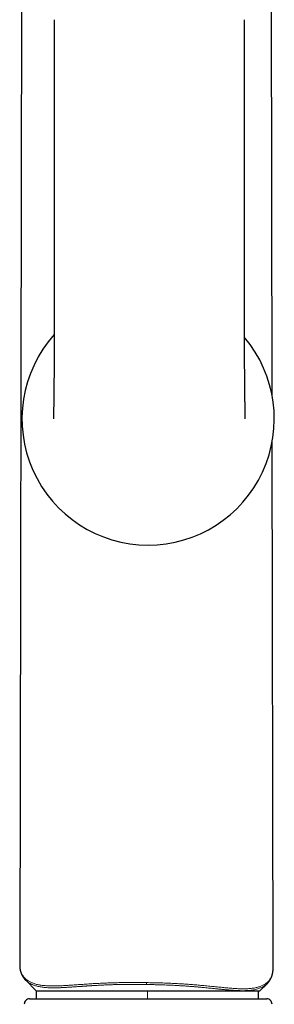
# Model space of a CAD drawing. Header units: millimetres. Extents: x 8 to 727, y 12 to 719.
# Tile 54 of 69: x 394 to 418, y 546 to 638. Entities that reach past the tile are written whole.
import ezdxf

# ---------------------------------------------------------------- set-up
doc = ezdxf.new("R2010")
doc.units = ezdxf.units.MM

msp = doc.modelspace()

# ---------------------------------------------------------------- linework, layer by layer
at = {"color": 7, "linetype": 'Continuous', "lineweight": 30}
for p, q in [((394.069, 682.33), (393.837, 549.458)), ((417.536, 602.88), (417.398, 682.33)), ((397.078, 638.158), (397.078, 608.058)), ((414.944, 608.058), (414.944, 638.158)), ((417.63, 549.155), (417.544, 598.563)), ((393.838, 549.458), (393.838, 549.45)), ((417.629, 549.147), (417.629, 549.155)), ((394.407, 548.021), (394.403, 548.025)), ((394.406, 548.019), (395.395, 547.03)), ((395.395, 547.03), (395.395, 546.282)), ((395.395, 547.03), (405.83, 547.03)), ((405.83, 547.03), (416.395, 547.03)), ((416.264, 546.282), (416.264, 547.03)), ((416.395, 547.03), (417.061, 547.696)), ((417.064, 547.701), (417.06, 547.697)), ((394.767, 546.282), (416.548, 546.282)), ((416.548, 546.282), (417.023, 546.282))]:
    msp.add_line(p, q, dxfattribs=at)
at = {"color": 252, "linetype": 'Continuous', "lineweight": 0}
msp.add_line((405.83, 546.282), (405.83, 547.03), dxfattribs=at)
at = {"color": 7, "linetype": 'Continuous', "lineweight": 30}
for centre, radius, start, end in [((405.895, 600.699), 11.844, 138.10861, 270), ((405.895, 600.699), 11.844, 270, 40.18455), ((394.767, 545.782), 0.5, 90, 182.48126), ((417.023, 545.782), 0.5, 357.51874, 90)]:
    msp.add_arc(centre, radius, start, end, dxfattribs=at)
for points, knots in [([(397.078, 608.058), (397.078, 607.954), (397.078, 607.748), (397.077, 607.442), (397.076, 607.144), (397.075, 606.876), (397.074, 606.637), (397.073, 606.426), (397.071, 606.225), (397.07, 606.024), (397.069, 605.826), (397.067, 605.633), (397.066, 605.452), (397.065, 605.31), (397.064, 605.205), (397.063, 605.136), (397.063, 605.073), (397.062, 605.015), (397.062, 604.963), (397.061, 604.917), (397.061, 604.879), (397.061, 604.841), (397.06, 604.792), (397.06, 604.728), (397.059, 604.648), (397.058, 604.552), (397.057, 604.443), (397.056, 604.324), (397.055, 604.203), (397.053, 604.079), (397.052, 603.925), (397.05, 603.738), (397.047, 603.521), (397.045, 603.331), (397.044, 603.171), (397.042, 603.041), (397.041, 602.916), (397.039, 602.793), (397.038, 602.673), (397.036, 602.557), (397.035, 602.45), (397.034, 602.353), (397.033, 602.264), (397.032, 602.183), (397.031, 602.105), (397.03, 602.019), (397.028, 601.92), (397.027, 601.812), (397.026, 601.704), (397.024, 601.598), (397.023, 601.496), (397.021, 601.391), (397.02, 601.287), (397.019, 601.185), (397.017, 601.092), (397.016, 601.009), (397.015, 600.941), (397.014, 600.886), (397.014, 600.851), (397.014, 600.826), (397.013, 600.808), (397.013, 600.79), (397.013, 600.773), (397.013, 600.757), (397.012, 600.742), (397.012, 600.728), (397.012, 600.716), (397.012, 600.705), (397.012, 600.699), (397.012, 600.697), (397.012, 600.696)], [0, 0, 0, 0, 0.0325253, 0.0645321, 0.0957434, 0.125929, 0.1488025, 0.1708499, 0.192008, 0.2122244, 0.2340009, 0.2544577, 0.2735576, 0.2912736, 0.299515, 0.3069648, 0.3135886, 0.3193867, 0.3255366, 0.3303681, 0.3339548, 0.3377695, 0.3423925, 0.3496667, 0.3583213, 0.3683512, 0.38058, 0.3934735, 0.4066567, 0.4201233, 0.4338666, 0.4573676, 0.4815848, 0.5064849, 0.5214658, 0.5366419, 0.551348, 0.5652995, 0.5803978, 0.5945334, 0.6077219, 0.6199779, 0.6313143, 0.6417427, 0.6516801, 0.6620948, 0.6767879, 0.6924024, 0.7085342, 0.7249531, 0.7416835, 0.7586624, 0.779081, 0.7995827, 0.8202256, 0.8409831, 0.861719, 0.8779849, 0.8942785, 0.9009666, 0.9085147, 0.9169638, 0.9263429, 0.9355302, 0.9455134, 0.9563243, 0.9679989, 0.9805779, 0.9941073, 1, 1, 1, 1]), ([(415.01, 600.694), (415.01, 600.694), (415.01, 600.695), (415.01, 600.698), (415.01, 600.704), (415.01, 600.712), (415.01, 600.721), (415.01, 600.732), (415.01, 600.745), (415.009, 600.758), (415.009, 600.771), (415.009, 600.784), (415.009, 600.796), (415.009, 600.808), (415.008, 600.822), (415.008, 600.837), (415.008, 600.855), (415.008, 600.876), (415.007, 600.9), (415.007, 600.926), (415.006, 600.955), (415.006, 600.983), (415.005, 601.012), (415.005, 601.038), (415.005, 601.066), (415.004, 601.095), (415.004, 601.126), (415.003, 601.156), (415.003, 601.185), (415.002, 601.213), (415.002, 601.243), (415.001, 601.277), (415.001, 601.315), (415, 601.356), (415, 601.394), (414.999, 601.426), (414.999, 601.449), (414.999, 601.47), (414.998, 601.492), (414.998, 601.519), (414.997, 601.551), (414.997, 601.592), (414.996, 601.639), (414.996, 601.69), (414.995, 601.739), (414.994, 601.786), (414.994, 601.833), (414.993, 601.88), (414.992, 601.926), (414.992, 601.969), (414.991, 602.013), (414.991, 602.059), (414.99, 602.108), (414.989, 602.153), (414.989, 602.194), (414.988, 602.229), (414.988, 602.261), (414.988, 602.29), (414.987, 602.314), (414.987, 602.334), (414.987, 602.354), (414.987, 602.378), (414.986, 602.411), (414.986, 602.453), (414.985, 602.505), (414.984, 602.562), (414.984, 602.62), (414.983, 602.691), (414.982, 602.771), (414.981, 602.86), (414.98, 602.942), (414.979, 603.015), (414.978, 603.081), (414.978, 603.144), (414.977, 603.206), (414.976, 603.27), (414.975, 603.333), (414.975, 603.395), (414.974, 603.458), (414.973, 603.521), (414.973, 603.586), (414.972, 603.643), (414.972, 603.694), (414.971, 603.74), (414.971, 603.788), (414.97, 603.841), (414.969, 603.901), (414.969, 603.968), (414.968, 604.042), (414.967, 604.123), (414.966, 604.21), (414.966, 604.3), (414.965, 604.39), (414.964, 604.476), (414.963, 604.56), (414.962, 604.65), (414.961, 604.744), (414.961, 604.843), (414.96, 604.935), (414.959, 605.088), (414.957, 605.307), (414.955, 605.522), (414.954, 605.671), (414.953, 605.755), (414.953, 605.848), (414.952, 605.951), (414.951, 606.064), (414.951, 606.188), (414.95, 606.321), (414.949, 606.464), (414.948, 606.616), (414.947, 606.778), (414.947, 606.948), (414.946, 607.138), (414.945, 607.347), (414.945, 607.577), (414.944, 607.815), (414.944, 607.976), (414.944, 608.058)], [0, 0, 0, 0, 0.004584, 0.017279, 0.02902, 0.039852, 0.049815, 0.058945, 0.068844, 0.077633, 0.085352, 0.092033, 0.097703, 0.104101, 0.110037, 0.116595, 0.123762, 0.131526, 0.139962, 0.149108, 0.157712, 0.166253, 0.173988, 0.180932, 0.187101, 0.194409, 0.201627, 0.208785, 0.214271, 0.220057, 0.226193, 0.232755, 0.23991, 0.247662, 0.255492, 0.260201, 0.264128, 0.267302, 0.270809, 0.275221, 0.280537, 0.286757, 0.294605, 0.302425, 0.30972, 0.316493, 0.322744, 0.329958, 0.33632, 0.341954, 0.347752, 0.353892, 0.360375, 0.367205, 0.371641, 0.376186, 0.380354, 0.383964, 0.387014, 0.389502, 0.39158, 0.394427, 0.398501, 0.403698, 0.410024, 0.417249, 0.424307, 0.431066, 0.442387, 0.452736, 0.462099, 0.470465, 0.477824, 0.484643, 0.491842, 0.498945, 0.505951, 0.512859, 0.519679, 0.526662, 0.533909, 0.54077, 0.545662, 0.550508, 0.555603, 0.561347, 0.567813, 0.575005, 0.582927, 0.591582, 0.600974, 0.610817, 0.62035, 0.62953, 0.638352, 0.646815, 0.657858, 0.66821, 0.677864, 0.686918, 0.716298, 0.746145, 0.754037, 0.762592, 0.772206, 0.782874, 0.794584, 0.807323, 0.821073, 0.835814, 0.851519, 0.868154, 0.88568, 0.904051, 0.926706, 0.950343, 0.974828, 1, 1, 1, 1]), ([(393.837, 549.457), (393.837, 549.444), (393.837, 549.419), (393.838, 549.383), (393.839, 549.351), (393.84, 549.323), (393.842, 549.299), (393.843, 549.278), (393.845, 549.26), (393.846, 549.24), (393.848, 549.217), (393.851, 549.19), (393.855, 549.163), (393.858, 549.138), (393.861, 549.115), (393.864, 549.094), (393.868, 549.071), (393.872, 549.046), (393.877, 549.02), (393.883, 548.993), (393.89, 548.962), (393.897, 548.929), (393.906, 548.895), (393.914, 548.864), (393.922, 548.835), (393.931, 548.807), (393.939, 548.781), (393.948, 548.755), (393.957, 548.727), (393.969, 548.696), (393.981, 548.664), (393.994, 548.632), (394.007, 548.601), (394.02, 548.572), (394.033, 548.546), (394.044, 548.523), (394.054, 548.503), (394.064, 548.484), (394.074, 548.465), (394.087, 548.441), (394.103, 548.412), (394.123, 548.378), (394.144, 548.344), (394.165, 548.313), (394.185, 548.282), (394.206, 548.253), (394.228, 548.224), (394.25, 548.194), (394.272, 548.167), (394.294, 548.141), (394.315, 548.116), (394.341, 548.088), (394.371, 548.055), (394.393, 548.032), (394.405, 548.02)], [0, 0, 0, 0, 0.02267, 0.04342, 0.062255, 0.079181, 0.0942, 0.107315, 0.118567, 0.12922, 0.146039, 0.162955, 0.17989, 0.195602, 0.209932, 0.222894, 0.237078, 0.253007, 0.270672, 0.288779, 0.306342, 0.33002, 0.352259, 0.372437, 0.391216, 0.410885, 0.427099, 0.444192, 0.463289, 0.484556, 0.50799, 0.530136, 0.551908, 0.572833, 0.59156, 0.608006, 0.622055, 0.635684, 0.649431, 0.663298, 0.688348, 0.71373, 0.739005, 0.764543, 0.786318, 0.809346, 0.832613, 0.855423, 0.878547, 0.898537, 0.920279, 0.944341, 0.970911, 1, 1, 1, 1]), ([(417.062, 547.696), (417.073, 547.708), (417.095, 547.73), (417.124, 547.762), (417.149, 547.789), (417.17, 547.813), (417.189, 547.836), (417.206, 547.858), (417.222, 547.878), (417.238, 547.899), (417.257, 547.925), (417.279, 547.955), (417.302, 547.99), (417.324, 548.025), (417.343, 548.055), (417.358, 548.081), (417.371, 548.104), (417.384, 548.126), (417.396, 548.148), (417.407, 548.17), (417.417, 548.191), (417.428, 548.213), (417.439, 548.237), (417.451, 548.263), (417.464, 548.292), (417.476, 548.32), (417.489, 548.353), (417.502, 548.39), (417.516, 548.43), (417.529, 548.467), (417.539, 548.502), (417.549, 548.536), (417.558, 548.568), (417.566, 548.6), (417.573, 548.631), (417.58, 548.664), (417.587, 548.698), (417.594, 548.734), (417.601, 548.773), (417.607, 548.812), (417.612, 548.85), (417.616, 548.887), (417.619, 548.918), (417.621, 548.944), (417.623, 548.965), (417.625, 548.991), (417.627, 549.019), (417.628, 549.049), (417.629, 549.081), (417.63, 549.116), (417.63, 549.141), (417.63, 549.154)], [0, 0, 0, 0, 0.027754, 0.053212, 0.076384, 0.097406, 0.11648, 0.13332, 0.149296, 0.165333, 0.18143, 0.20978, 0.23645, 0.261631, 0.286873, 0.303722, 0.320419, 0.336844, 0.352789, 0.368249, 0.383677, 0.398032, 0.414809, 0.434011, 0.454454, 0.47416, 0.49309, 0.522016, 0.548764, 0.57346, 0.596752, 0.618724, 0.639962, 0.660188, 0.680381, 0.700431, 0.721834, 0.745208, 0.770293, 0.79468, 0.81779, 0.839943, 0.862656, 0.875474, 0.888736, 0.904402, 0.922948, 0.93954, 0.957912, 0.978065, 1, 1, 1, 1])]:
    msp.add_open_spline(points, degree=3, knots=knots, dxfattribs=at)
at = {"color": 252, "linetype": 'Continuous', "lineweight": 0}
for points, knots in [([(393.838, 549.45), (393.838, 549.414), (393.838, 549.322), (393.853, 549.182), (393.88, 549.028), (393.92, 548.88), (393.972, 548.738), (394.034, 548.604), (394.107, 548.479), (394.189, 548.362), (394.283, 548.252), (394.387, 548.148), (394.5, 548.054), (394.619, 547.969), (394.745, 547.893), (394.88, 547.824), (395.025, 547.761), (395.179, 547.704), (395.343, 547.655), (395.511, 547.613), (395.684, 547.579), (395.86, 547.551), (396.044, 547.528), (396.238, 547.51), (396.441, 547.497), (396.651, 547.489), (396.869, 547.485), (397.094, 547.486), (397.327, 547.49), (397.568, 547.498), (397.818, 547.508), (398.076, 547.522), (398.331, 547.537), (398.583, 547.553), (398.831, 547.57), (399.086, 547.587), (399.349, 547.606), (399.619, 547.625), (399.896, 547.644), (400.18, 547.663), (400.459, 547.681), (400.733, 547.698), (401.002, 547.713), (401.275, 547.728), (401.552, 547.741), (401.833, 547.754), (402.116, 547.765), (402.403, 547.775), (402.694, 547.784), (402.989, 547.791), (403.289, 547.797), (403.592, 547.801), (403.897, 547.804), (404.203, 547.806), (404.509, 547.806), (404.814, 547.805), (405.12, 547.803), (405.426, 547.8), (405.631, 547.797), (405.733, 547.795)], [0, 0, 0, 0, 0.015766, 0.039135, 0.062429, 0.085665, 0.10886, 0.13203, 0.153869, 0.175717, 0.19759, 0.219505, 0.24148, 0.261527, 0.281657, 0.301839, 0.321957, 0.342016, 0.362032, 0.382021, 0.400334, 0.41865, 0.436984, 0.45535, 0.473762, 0.492235, 0.510312, 0.528424, 0.546491, 0.56451, 0.582496, 0.600465, 0.618433, 0.634167, 0.649927, 0.665725, 0.681576, 0.697506, 0.713479, 0.729416, 0.745302, 0.759507, 0.773696, 0.787882, 0.802078, 0.816296, 0.830296, 0.844348, 0.858466, 0.872586, 0.886907, 0.901181, 0.915425, 0.929651, 0.943876, 0.957858, 0.971865, 0.985908, 1, 1, 1, 1]), ([(405.733, 547.795), (405.837, 547.794), (406.045, 547.791), (406.356, 547.785), (406.666, 547.778), (406.974, 547.77), (407.278, 547.761), (407.579, 547.75), (407.877, 547.739), (408.173, 547.726), (408.469, 547.712), (408.765, 547.696), (409.06, 547.678), (409.352, 547.66), (409.639, 547.64), (409.919, 547.619), (410.193, 547.597), (410.461, 547.575), (410.724, 547.552), (410.994, 547.527), (411.271, 547.501), (411.553, 547.473), (411.83, 547.445), (412.1, 547.418), (412.363, 547.391), (412.618, 547.366), (412.866, 547.341), (413.117, 547.317), (413.373, 547.293), (413.631, 547.272), (413.88, 547.253), (414.121, 547.238), (414.354, 547.226), (414.579, 547.218), (414.804, 547.215), (415.028, 547.216), (415.249, 547.224), (415.459, 547.239), (415.659, 547.26), (415.848, 547.288), (416.028, 547.323), (416.193, 547.363), (416.344, 547.41), (416.483, 547.461), (416.614, 547.518), (416.737, 547.581), (416.851, 547.649), (416.96, 547.726), (417.064, 547.81), (417.161, 547.904), (417.249, 548.003), (417.327, 548.108), (417.397, 548.219), (417.458, 548.335), (417.511, 548.461), (417.556, 548.596), (417.592, 548.74), (417.616, 548.89), (417.629, 549.025), (417.629, 549.112), (417.629, 549.147)], [0, 0, 0, 0, 0.014309, 0.028562, 0.042772, 0.05695, 0.071111, 0.085016, 0.09893, 0.112868, 0.126843, 0.141136, 0.155476, 0.169801, 0.184067, 0.198287, 0.212222, 0.226139, 0.24005, 0.253966, 0.269802, 0.285676, 0.301604, 0.317523, 0.333366, 0.349148, 0.364884, 0.380588, 0.398512, 0.416427, 0.43435, 0.452298, 0.470285, 0.488332, 0.506401, 0.526568, 0.546666, 0.566714, 0.586733, 0.606741, 0.626756, 0.646803, 0.665221, 0.683672, 0.702137, 0.720553, 0.738918, 0.757245, 0.777207, 0.797152, 0.817094, 0.837046, 0.85702, 0.877027, 0.897083, 0.919196, 0.941322, 0.963434, 0.985551, 1, 1, 1, 1]), ([(405.731, 547.618), (405.652, 547.619), (405.496, 547.621), (405.266, 547.624), (405.043, 547.626), (404.825, 547.628), (404.614, 547.628), (404.403, 547.629), (404.161, 547.628), (403.889, 547.627), (403.593, 547.624), (403.3, 547.619), (403.048, 547.614), (402.833, 547.609), (402.653, 547.604), (402.473, 547.599), (402.292, 547.593), (402.11, 547.586), (401.928, 547.579), (401.754, 547.572), (401.579, 547.564), (401.4, 547.555), (401.207, 547.545), (400.985, 547.532), (400.818, 547.523), (400.707, 547.516), (400.676, 547.514), (400.645, 547.512), (400.613, 547.51), (400.582, 547.508), (400.55, 547.506), (400.492, 547.503), (400.404, 547.497), (400.28, 547.489), (400.169, 547.482), (400.075, 547.475), (400, 547.47), (399.921, 547.465), (399.841, 547.459), (399.753, 547.453), (399.663, 547.447), (399.574, 547.441), (399.499, 547.435), (399.428, 547.43), (399.349, 547.425), (399.228, 547.416), (399.074, 547.405), (398.9, 547.393), (398.774, 547.385), (398.691, 547.379), (398.647, 547.376), (398.604, 547.373), (398.561, 547.371), (398.52, 547.368), (398.48, 547.365), (398.441, 547.363), (398.361, 547.358), (398.243, 547.351), (398.09, 547.342), (397.943, 547.335), (397.803, 547.328), (397.669, 547.322), (397.536, 547.317), (397.406, 547.314), (397.279, 547.311), (397.159, 547.309), (397.042, 547.308), (396.929, 547.309), (396.82, 547.31), (396.668, 547.313), (396.476, 547.321), (396.253, 547.336), (396.043, 547.357), (395.846, 547.384), (395.662, 547.417), (395.487, 547.456), (395.332, 547.499), (395.196, 547.543), (395.076, 547.588), (394.963, 547.637), (394.856, 547.691), (394.754, 547.748), (394.659, 547.809), (394.551, 547.888), (394.466, 547.958), (394.417, 548.01), (394.407, 548.021)], [0, 0, 0, 0, 0.013723, 0.027104, 0.040143, 0.052839, 0.065191, 0.077199, 0.089916, 0.107705, 0.125337, 0.14281, 0.160123, 0.170991, 0.181981, 0.193094, 0.204328, 0.215683, 0.227158, 0.238754, 0.248862, 0.260917, 0.273549, 0.286754, 0.305061, 0.307177, 0.309307, 0.311449, 0.313603, 0.31577, 0.317949, 0.32014, 0.327629, 0.336281, 0.346094, 0.351122, 0.356407, 0.362161, 0.368208, 0.373822, 0.381378, 0.387981, 0.393631, 0.398331, 0.404007, 0.411535, 0.426018, 0.439737, 0.452695, 0.456369, 0.459976, 0.463519, 0.466995, 0.470406, 0.473752, 0.477032, 0.480247, 0.493846, 0.507118, 0.520065, 0.532689, 0.544993, 0.556977, 0.569941, 0.582038, 0.593978, 0.605761, 0.617389, 0.628863, 0.640186, 0.666484, 0.692432, 0.718051, 0.743365, 0.768394, 0.79316, 0.818478, 0.838533, 0.858577, 0.878621, 0.898678, 0.918758, 0.938873, 0.959032, 0.991273, 1, 1, 1, 1]), ([(405.731, 547.618), (405.731, 547.631), (405.731, 547.655), (405.732, 547.699), (405.732, 547.746), (405.733, 547.779), (405.733, 547.795)], [0, 0, 0, 0, 0.255116, 0.5, 0.744884, 1, 1, 1, 1]), ([(417.06, 547.697), (417.042, 547.679), (416.99, 547.625), (416.888, 547.543), (416.756, 547.451), (416.607, 547.367), (416.447, 547.293), (416.272, 547.228), (416.083, 547.173), (415.884, 547.128), (415.677, 547.093), (415.463, 547.067), (415.237, 547.05), (414.995, 547.04), (414.778, 547.037), (414.598, 547.039), (414.46, 547.043), (414.321, 547.048), (414.176, 547.054), (414.024, 547.063), (413.883, 547.072), (413.754, 547.081), (413.64, 547.089), (413.522, 547.099), (413.402, 547.109), (413.285, 547.119), (413.17, 547.129), (413.064, 547.139), (412.96, 547.149), (412.859, 547.159), (412.754, 547.169), (412.646, 547.18), (412.543, 547.19), (412.426, 547.202), (412.289, 547.216), (412.121, 547.233), (411.915, 547.254), (411.685, 547.277), (411.432, 547.302), (411.184, 547.327), (410.908, 547.353), (410.601, 547.382), (410.259, 547.411), (409.903, 547.44), (409.535, 547.467), (409.162, 547.493), (408.789, 547.515), (408.434, 547.535), (408.099, 547.551), (407.782, 547.565), (407.465, 547.577), (407.14, 547.587), (406.803, 547.597), (406.455, 547.605), (406.097, 547.612), (405.854, 547.616), (405.731, 547.618)], [0, 0, 0, 0, 0.014698, 0.042894, 0.072616, 0.102188, 0.131696, 0.161338, 0.19106, 0.220905, 0.249198, 0.27661, 0.304373, 0.332544, 0.361156, 0.376321, 0.390125, 0.404222, 0.418618, 0.433314, 0.448317, 0.458595, 0.469014, 0.479577, 0.490283, 0.500909, 0.510191, 0.519756, 0.527925, 0.536292, 0.544855, 0.553618, 0.56244, 0.569501, 0.581422, 0.594357, 0.608312, 0.627959, 0.645513, 0.663106, 0.680739, 0.703228, 0.7259, 0.749001, 0.772901, 0.796367, 0.819365, 0.841888, 0.861203, 0.879978, 0.898524, 0.917653, 0.937366, 0.957662, 0.97854, 1, 1, 1, 1])]:
    msp.add_open_spline(points, degree=3, knots=knots, dxfattribs=at)

doc.saveas('drawing.dxf')
